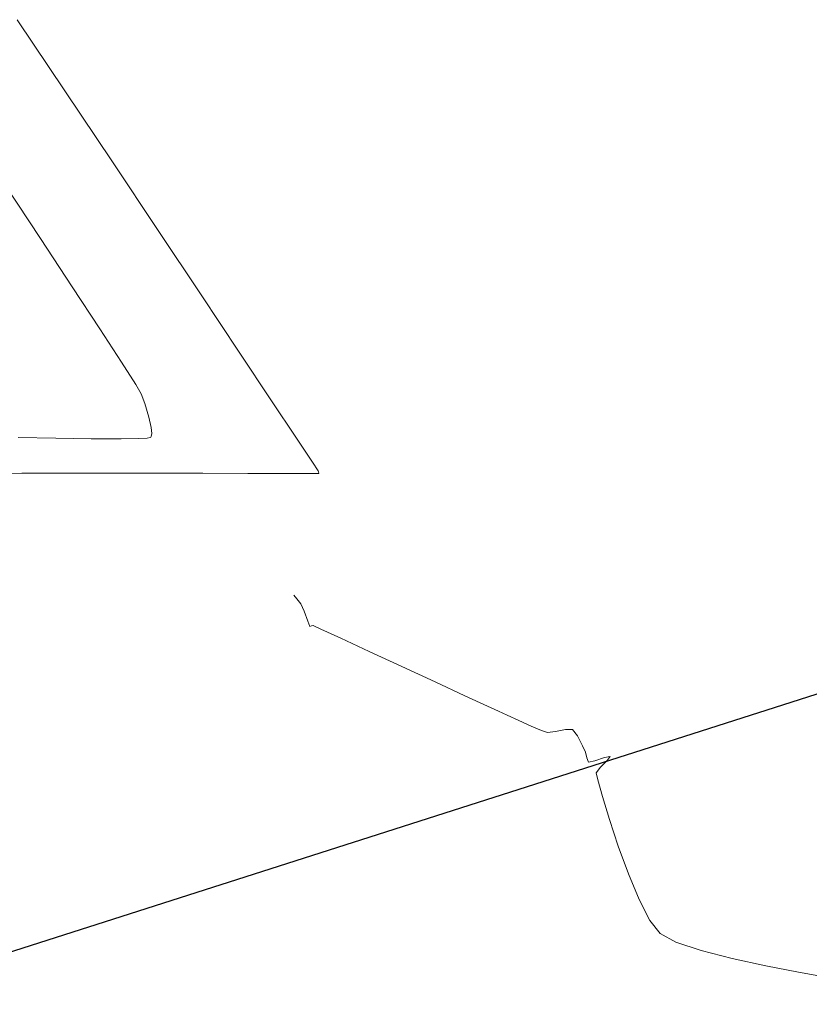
# Model space of a CAD drawing. Header units: metres. Extents: x 1111994 to 1112800, y 1268200 to 1269007.
# Tile 72 of 86: x 1112492 to 1112520, y 1268548 to 1268582. Entities that reach past the tile are written whole.
import ezdxf

# ---------------------------------------------------------------- set-up
doc = ezdxf.new("R2010")
doc.units = ezdxf.units.M
doc.header["$LTSCALE"] = 12.7
doc.header["$MEASUREMENT"] = 0
doc.layers.add('Base', color=251, linetype='Continuous')

msp = doc.modelspace()

# ---------------------------------------------------------------- linework, layer by layer
at = {"layer": 'Base', "linetype": 'Continuous', "lineweight": 0}
for p, q in [((1112493.967, 1268579.842), (1112492.315, 1268582.309)), ((1112495.614, 1268577.377), (1112493.967, 1268579.842)), ((1112497.206, 1268574.992), (1112495.614, 1268577.377)), ((1112493.116, 1268574.719), (1112491.902, 1268576.559)), ((1112498.692, 1268572.764), (1112497.206, 1268574.992)), ((1112494.225, 1268573.032), (1112493.116, 1268574.719)), ((1112495.178, 1268571.574), (1112494.225, 1268573.032)), ((1112500.022, 1268570.768), (1112498.692, 1268572.764)), ((1112495.928, 1268570.42), (1112495.178, 1268571.574)), ((1112501.144, 1268569.082), (1112500.022, 1268570.768)), ((1112496.424, 1268569.646), (1112495.928, 1268570.42)), ((1112496.62, 1268569.327), (1112496.424, 1268569.646)), ((1112496.746, 1268568.983), (1112496.62, 1268569.327)), ((1112496.885, 1268568.516), (1112496.746, 1268568.983)), ((1112502.009, 1268567.783), (1112501.144, 1268569.082)), ((1112496.963, 1268568.155), (1112496.885, 1268568.516)), ((1112496.98, 1268567.942), (1112496.963, 1268568.155)), ((1112496.966, 1268567.845), (1112496.98, 1268567.942)), ((1112492.345, 1268567.806), (1112493.651, 1268567.783)), ((1112493.651, 1268567.783), (1112494.883, 1268567.765)), ((1112494.883, 1268567.765), (1112495.922, 1268567.759)), ((1112495.922, 1268567.759), (1112496.535, 1268567.768)), ((1112496.535, 1268567.768), (1112496.827, 1268567.785)), ((1112496.827, 1268567.785), (1112496.929, 1268567.803)), ((1112496.929, 1268567.803), (1112496.949, 1268567.813)), ((1112496.949, 1268567.813), (1112496.966, 1268567.845)), ((1112502.565, 1268566.947), (1112502.009, 1268567.783)), ((1112502.762, 1268566.65), (1112502.565, 1268566.947)), ((1112491.563, 1268566.556), (1112492.472, 1268566.564)), ((1112492.472, 1268566.564), (1112493.782, 1268566.568)), ((1112493.782, 1268566.568), (1112495.356, 1268566.569)), ((1112495.356, 1268566.569), (1112497.061, 1268566.567)), ((1112497.061, 1268566.567), (1112498.759, 1268566.565)), ((1112498.759, 1268566.565), (1112500.315, 1268566.562)), ((1112500.315, 1268566.562), (1112501.595, 1268566.559)), ((1112501.595, 1268566.559), (1112502.328, 1268566.557)), ((1112502.328, 1268566.557), (1112502.664, 1268566.556)), ((1112502.664, 1268566.556), (1112502.769, 1268566.556)), ((1112502.771, 1268566.616), (1112502.762, 1268566.65)), ((1112502.769, 1268566.556), (1112502.782, 1268566.557)), ((1112502.781, 1268566.567), (1112502.771, 1268566.616)), ((1112502.782, 1268566.557), (1112502.781, 1268566.567)), ((1112501.908, 1268562.333), (1112502.021, 1268562.208)), ((1112502.021, 1268562.208), (1112502.158, 1268562.035)), ((1112502.158, 1268562.035), (1112502.268, 1268561.78)), ((1112502.268, 1268561.78), (1112502.398, 1268561.429)), ((1112502.398, 1268561.429), (1112502.465, 1268561.251)), ((1112502.465, 1268561.251), (1112502.523, 1268561.265)), ((1112502.523, 1268561.265), (1112502.584, 1268561.281)), ((1112502.584, 1268561.281), (1112502.847, 1268561.16)), ((1112502.847, 1268561.16), (1112503.54, 1268560.84)), ((1112503.54, 1268560.84), (1112504.523, 1268560.384)), ((1112504.523, 1268560.384), (1112505.662, 1268559.857)), ((1112505.662, 1268559.857), (1112506.817, 1268559.321)), ((1112506.817, 1268559.321), (1112507.852, 1268558.842)), ((1112507.852, 1268558.842), (1112508.631, 1268558.482)), ((1112508.631, 1268558.482), (1112509.015, 1268558.306)), ((1112509.015, 1268558.306), (1112509.319, 1268558.168)), ((1112509.319, 1268558.168), (1112509.725, 1268557.983)), ((1112509.725, 1268557.983), (1112510.149, 1268557.793)), ((1112510.149, 1268557.793), (1112510.508, 1268557.641)), ((1112510.995, 1268557.6), (1112511.338, 1268557.669)), ((1112511.338, 1268557.669), (1112511.586, 1268557.668)), ((1112511.586, 1268557.668), (1112511.759, 1268557.449)), ((1112510.508, 1268557.641), (1112510.72, 1268557.571)), ((1112510.72, 1268557.571), (1112510.995, 1268557.6)), ((1112511.759, 1268557.449), (1112511.935, 1268557.105)), ((1112511.935, 1268557.105), (1112512.034, 1268556.885)), ((1112512.034, 1268556.885), (1112512.084, 1268556.693)), ((1112512.084, 1268556.693), (1112512.147, 1268556.535)), ((1112512.357, 1268556.585), (1112512.699, 1268556.697)), ((1112512.699, 1268556.697), (1112512.897, 1268556.729)), ((1112512.897, 1268556.729), (1112512.791, 1268556.59)), ((1112512.147, 1268556.535), (1112512.357, 1268556.585)), ((1112512.556, 1268556.363), (1112512.412, 1268556.168)), ((1112512.791, 1268556.59), (1112512.556, 1268556.363)), ((1112512.412, 1268556.168), (1112512.464, 1268555.92)), ((1112512.464, 1268555.92), (1112512.623, 1268555.347)), ((1112512.623, 1268555.347), (1112512.867, 1268554.547)), ((1112512.867, 1268554.547), (1112513.176, 1268553.618)), ((1112513.176, 1268553.618), (1112513.528, 1268552.659)), ((1112513.528, 1268552.659), (1112513.901, 1268551.769)), ((1112513.901, 1268551.769), (1112514.274, 1268551.045)), ((1112514.274, 1268551.045), (1112514.627, 1268550.587)), ((1112514.627, 1268550.587), (1112515.17, 1268550.292)), ((1112515.17, 1268550.292), (1112516.047, 1268549.998)), ((1112516.047, 1268549.998), (1112517.133, 1268549.718)), ((1112517.133, 1268549.718), (1112518.302, 1268549.464)), ((1112518.302, 1268549.464), (1112519.429, 1268549.245)), ((1112519.429, 1268549.245), (1112520.39, 1268549.075))]:
    msp.add_line(p, q, dxfattribs=at)
at = {"layer": 'Base', "linetype": 'Continuous', "flags": 128}
msp.add_lwpolyline([(1112510.956, 1268527.686), (1112508.998, 1268533.809), (1112491.856, 1268528.326), (1112485.601, 1268547.88), (1112527.244, 1268561.2), (1112533.498, 1268541.646), (1112535.457, 1268535.523), (1112510.98, 1268527.61)], dxfattribs=at)

doc.saveas('drawing.dxf')
